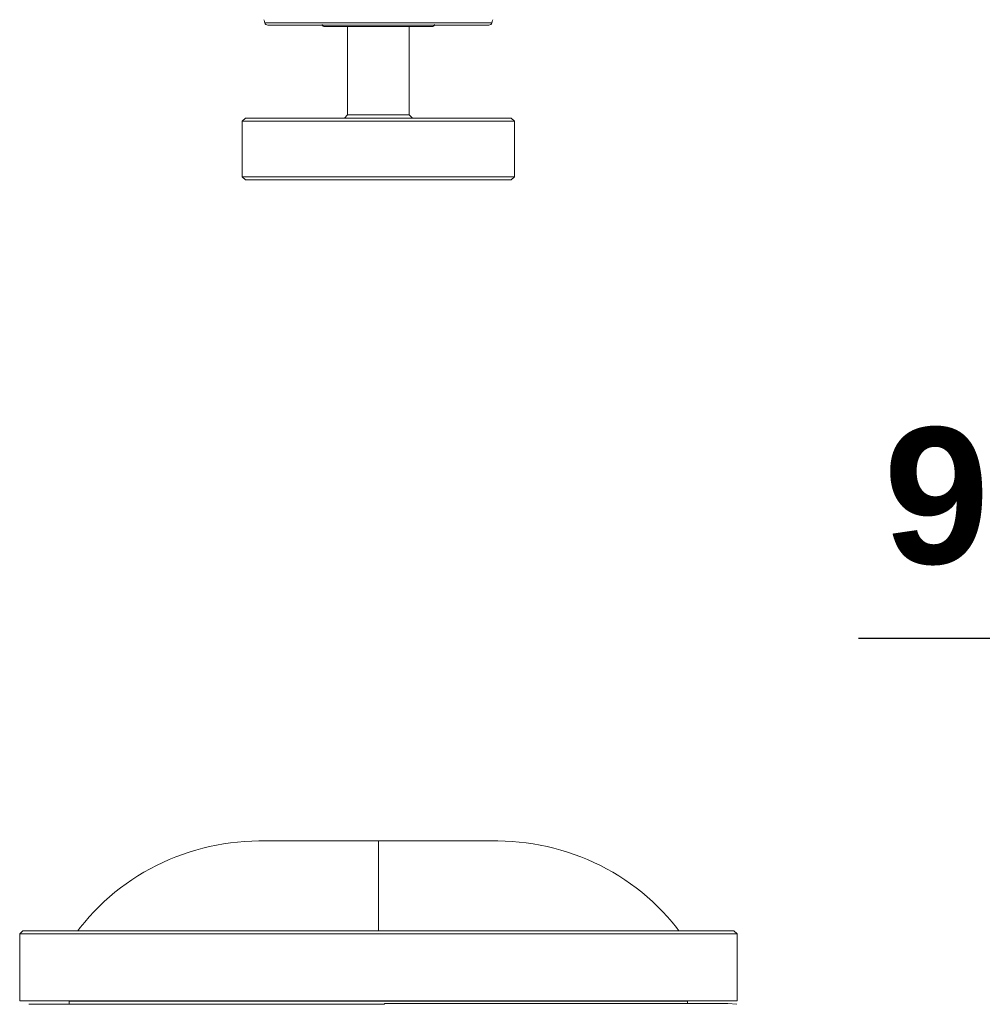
# Model space of a CAD drawing. Header units: millimetres. Extents: x 3925 to 5043, y -86 to 778.
# Tile 51 of 164: x 4410 to 4449, y 168 to 208. Entities that reach past the tile are written whole.
import ezdxf

# ---------------------------------------------------------------- set-up
doc = ezdxf.new("R2010")
doc.units = ezdxf.units.MM
doc.header["$LTSCALE"] = 46.255
doc.header["$PDMODE"] = 3
doc.header["$PDSIZE"] = 1
doc.layers.get('Defpoints').update_dxf_attribs({"linetype": 'CONTINUOUS'})
for name, color, linetype in [('140-154101-01_RIGGDXF_DIMENSION', 7, 'CONTINUOUS'), ('140-155102-0DXF_CONTINUOUS_LINE', 7, 'CONTINUOUS'), ('PJ-LENS-FUJIDXF_CONTINUOUS_LINE', 7, 'CONTINUOUS')]:
    doc.layers.add(name, color=color, linetype=linetype)
doc.styles.add('SLDTEXTSTYLE0', font='arialbd.ttf', dxfattribs={"height": 5.5})
doc.dimstyles.new('SLDDIMSTYLE2', dxfattribs={"dimtxt": 5.650301, "dimasz": 4.572, "dimexe": 0, "dimexo": 0.0625, "dimgap": 1.412575, "dimtad": 0, "dimtih": 1, "dimtoh": 1, "dimlfac": 3.5, "dimrnd": 1e-09, "dimzin": 4, "dimdsep": 46, "dimtxsty": 'SLDTEXTSTYLE0', "dimsah": 1, "dimcen": 0.09, "dimadec": 0, "dimazin": 1, "dimtol": 1, "dimtp": 0.5, "dimtm": 0.5, "dimtfac": 1, "dimtdec": 1, "dimtofl": 0, "dimtmove": 0, "dimatfit": 3, "dimfxl": 1, "dimfrac": 2, "dimtolj": 1, "dimarcsym": 0})

# ---------------------------------------------------------------- blocks, each defined once
blk = doc.blocks.new('*D68')
at = {"layer": '140-154101-01_RIGGDXF_DIMENSION', "color": 0, "linetype": 'Continuous', "lineweight": -2}
for p, q in [((4515.971, 263.891), (4515.971, 182.833)), ((4491.596, 258.613), (4491.596, 182.833)), ((4491.596, 182.833), (4444.128, 182.833)), ((4511.971, 182.833), (4495.596, 182.833))]:
    blk.add_line(p, q, dxfattribs=at)
at = {"layer": '140-154101-01_RIGGDXF_DIMENSION', "color": 0, "linetype": 'Continuous'}
for points in [[(4495.596, 183.5), (4495.596, 182.167), (4491.596, 182.833)], [(4511.971, 183.5), (4511.971, 182.167), (4515.971, 182.833)]]:
    blk.add_solid(points, dxfattribs=at)
at = {"layer": 'Defpoints', "color": 0, "linetype": 'Continuous'}
for p in [(4515.971, 263.954), (4491.596, 258.675), (4491.596, 182.833)]:
    blk.add_point(p, dxfattribs=at)
at = {"layer": '140-154101-01_RIGGDXF_DIMENSION', "color": 0, "linetype": 'Continuous', "insert": (4465.862, 187.782), "char_height": 5.5, "attachment_point": 5, "style": 'SLDTEXTSTYLE0'}
blk.add_mtext('\\A1;97.50 [3.84]', dxfattribs=at)

msp = doc.modelspace()

# ---------------------------------------------------------------- linework, layer by layer
at = {"layer": '140-155102-0DXF_CONTINUOUS_LINE', "color": 7, "linetype": 'Continuous', "lineweight": 0}
for p, q in [((4420.1311, 207.7304), (4429.3101, 207.7304)), ((4420.2509, 207.6412), (4429.1903, 207.6412)), ((4422.5581, 207.5787), (4426.8831, 207.5787)), ((4423.4706, 207.5787), (4423.4706, 204.0038)), ((4425.9706, 207.5787), (4425.9706, 204.0038)), ((4419.3456, 203.8788), (4419.2206, 203.7538)), ((4430.0956, 203.8788), (4419.3456, 203.8788)), ((4423.4706, 204.0038), (4423.3456, 203.8788)), ((4425.9706, 204.0038), (4423.4706, 204.0038)), ((4425.9706, 204.0038), (4426.0956, 203.8788)), ((4430.0956, 203.8788), (4430.2206, 203.7538)), ((4419.2206, 203.7538), (4430.2206, 203.7538)), ((4419.2206, 201.5038), (4419.2206, 203.7538)), ((4430.2206, 201.5038), (4430.2206, 203.7538)), ((4419.2206, 201.5038), (4430.2206, 201.5038)), ((4419.3456, 201.3788), (4419.2206, 201.5038)), ((4430.0956, 201.3788), (4430.2206, 201.5038)), ((4419.3462, 201.3788), (4430.095, 201.3788))]:
    msp.add_line(p, q, dxfattribs=at)
for centre, radius, start, end in [((4423.8086, 208.8287), 3.838, 194.66307, 196.62791), ((4425.6326, 208.8287), 3.838, 343.37209, 345.33693), ((4420.2509, 207.7662), 0.125, 196.62791, 270), ((4422.5581, 207.7037), 0.125, 200.00001, 270), ((4426.8831, 207.7037), 0.125, 270, 339.99999), ((4429.1903, 207.7662), 0.125, 270, 343.37209)]:
    msp.add_arc(centre, radius, start, end, dxfattribs=at)
at = {"layer": 'PJ-LENS-FUJIDXF_CONTINUOUS_LINE', "color": 7, "linetype": 'Continuous', "lineweight": 0}
for p, q in [((4429.42, 174.6504), (4420.0212, 174.6504)), ((4424.7206, 171.0129), (4424.7206, 174.6504)), ((4410.3456, 171.0129), (4410.2206, 170.8879)), ((4410.2206, 168.1824), (4410.2206, 170.8879)), ((4410.2206, 170.8879), (4439.2206, 170.8879)), ((4439.0956, 171.0129), (4410.3456, 171.0129)), ((4439.0956, 171.0129), (4439.2206, 170.8879)), ((4439.2206, 170.8879), (4439.2206, 168.1824)), ((4410.2206, 168.1824), (4439.2206, 168.1824)), ((4410.5956, 168.0492), (4421.3486, 168.0492)), ((4412.2206, 168.0492), (4412.2206, 168.1629)), ((4437.2206, 168.1629), (4412.2206, 168.1629)), ((4424.6584, 168.0419), (4424.7831, 168.0419)), ((4424.7828, 168.0535), (4424.9715, 168.0534)), ((4424.7831, 168.0419), (4424.7831, 168.0535)), ((4424.9706, 168.0534), (4424.9706, 168.0683)), ((4438.8456, 168.0683), (4424.9706, 168.0683)), ((4437.2206, 168.1629), (4437.2206, 168.0683)), ((4438.8456, 168.0683), (4439.214, 168.05))]:
    msp.add_line(p, q, dxfattribs=at)
for points in [[(4412.5694, 171.0129), (4412.6684, 171.1432), (4412.8484, 171.3656), (4413.0354, 171.5824), (4413.229, 171.7931), (4413.4293, 171.9976), (4413.6359, 172.1956), (4413.8488, 172.3869), (4414.0676, 172.5714), (4414.2922, 172.7488), (4414.5222, 172.919), (4414.7575, 173.0819), (4414.9978, 173.2374), (4415.2429, 173.3853), (4415.4924, 173.5254), (4415.7462, 173.6577), (4416.004, 173.7821), (4416.2654, 173.8984), (4416.5304, 174.0065), (4416.7986, 174.1064), (4417.0698, 174.198), (4417.3436, 174.2812), (4417.6198, 174.356), (4417.8983, 174.4222), (4418.1786, 174.48), (4418.4605, 174.5292), (4418.7438, 174.57), (4419.0282, 174.6023), (4419.3133, 174.6262), (4419.5991, 174.6419), (4419.8852, 174.6496), (4420.0212, 174.6504)], [(4436.8718, 171.0129), (4436.7728, 171.1432), (4436.5928, 171.3656), (4436.4058, 171.5824), (4436.2122, 171.7931), (4436.0119, 171.9976), (4435.8053, 172.1956), (4435.5924, 172.3869), (4435.3736, 172.5714), (4435.149, 172.7488), (4434.919, 172.919), (4434.6837, 173.0819), (4434.4434, 173.2374), (4434.1983, 173.3853), (4433.9488, 173.5254), (4433.695, 173.6577), (4433.4373, 173.7821), (4433.1758, 173.8984), (4432.9108, 174.0065), (4432.6426, 174.1064), (4432.3715, 174.198), (4432.0976, 174.2812), (4431.8214, 174.356), (4431.5429, 174.4222), (4431.2626, 174.48), (4430.9807, 174.5292), (4430.6974, 174.57), (4430.4131, 174.6023), (4430.1279, 174.6262), (4429.8421, 174.6419), (4429.556, 174.6496), (4429.42, 174.6504)], [(4421.3486, 168.0492), (4422.43, 168.0514), (4423.5336, 168.0514), (4424.6592, 168.0493)]]:
    msp.add_lwpolyline(points, dxfattribs=at)

# ---------------------------------------------------------------- dimensions: what is measured, and where the dimension line sits
at = {"layer": '140-154101-01_RIGGDXF_DIMENSION', "color": 2, "linetype": 'Continuous'}
dim = msp.add_linear_dim(base=(4491.5956, 182.8335), p1=(4515.9706, 263.9537), p2=(4491.5956, 258.6752), dimstyle='SLDDIMSTYLE2', override={"dimtxt": 5, "dimasz": 4, "dimtad": 1, "dimtih": 0, "dimtoh": 0, "dimlfac": 4, "dimtol": 0, "dimtp": 0.01, "dimtm": 0.01, "dimtdec": 2, "dimtofl": 1, "dimtzin": 0}, dxfattribs=at)
dim.commit()
dim.dimension.update_dxf_attribs({"geometry": '*D68', "text_midpoint": (4465.8619, 187.782)})

doc.saveas('drawing.dxf')
